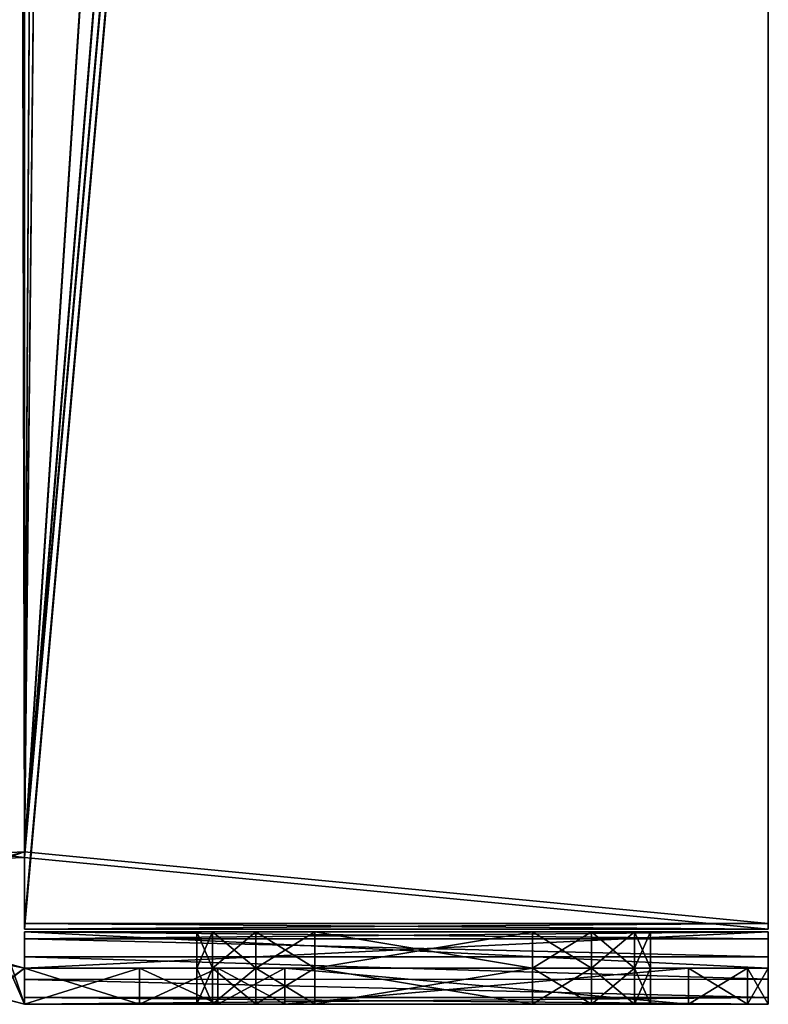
# Model space of a CAD drawing. Extents: x -1448 to 108, y -535 to 375.
# Tile 56 of 147: x 4 to 45, y -535 to -481. Entities that reach past the tile are written whole.
import ezdxf

# ---------------------------------------------------------------- set-up
doc = ezdxf.new("R2010")
doc.units = 0
doc.header["$LTSCALE"] = 33.374815
for name, color, linetype in [('1178', 7, 'CONTINUOUS'), ('1179', 7, 'CONTINUOUS'), ('1183', 7, 'CONTINUOUS'), ('1185', 7, 'CONTINUOUS'), ('1186', 7, 'CONTINUOUS'), ('1187', 7, 'CONTINUOUS'), ('1188', 7, 'CONTINUOUS'), ('1189', 7, 'CONTINUOUS'), ('1190', 7, 'CONTINUOUS'), ('1191', 7, 'CONTINUOUS'), ('1192', 7, 'CONTINUOUS'), ('1193', 7, 'CONTINUOUS'), ('1194', 7, 'CONTINUOUS'), ('1195', 7, 'CONTINUOUS'), ('1196', 7, 'CONTINUOUS'), ('1199', 7, 'CONTINUOUS'), ('1200', 7, 'CONTINUOUS'), ('1204', 7, 'CONTINUOUS'), ('1206', 7, 'CONTINUOUS'), ('1207', 7, 'CONTINUOUS'), ('1208', 7, 'CONTINUOUS'), ('1209', 7, 'CONTINUOUS'), ('1210', 7, 'CONTINUOUS'), ('1211', 7, 'CONTINUOUS'), ('1212', 7, 'CONTINUOUS'), ('1213', 7, 'CONTINUOUS'), ('1214', 7, 'CONTINUOUS'), ('1215', 7, 'CONTINUOUS'), ('1216', 7, 'CONTINUOUS'), ('1217', 7, 'CONTINUOUS'), ('1220', 7, 'CONTINUOUS'), ('1222', 7, 'CONTINUOUS'), ('1231', 7, 'CONTINUOUS'), ('1232', 7, 'CONTINUOUS'), ('1233', 7, 'CONTINUOUS'), ('1234', 7, 'CONTINUOUS'), ('1235', 7, 'CONTINUOUS'), ('1236', 7, 'CONTINUOUS'), ('1241', 7, 'CONTINUOUS'), ('1242', 7, 'CONTINUOUS'), ('1244', 7, 'CONTINUOUS'), ('1245', 7, 'CONTINUOUS'), ('1246', 7, 'CONTINUOUS'), ('1247', 7, 'CONTINUOUS'), ('1248', 7, 'CONTINUOUS'), ('1249', 7, 'CONTINUOUS'), ('1250', 7, 'CONTINUOUS'), ('1251', 7, 'CONTINUOUS'), ('1252', 7, 'CONTINUOUS'), ('1253', 7, 'CONTINUOUS'), ('1254', 7, 'CONTINUOUS'), ('1255', 7, 'CONTINUOUS'), ('1256', 7, 'CONTINUOUS'), ('1257', 7, 'CONTINUOUS'), ('1258', 7, 'CONTINUOUS'), ('1259', 7, 'CONTINUOUS'), ('1260', 7, 'CONTINUOUS'), ('1261', 7, 'CONTINUOUS'), ('1262', 7, 'CONTINUOUS'), ('1263', 7, 'CONTINUOUS'), ('1264', 7, 'CONTINUOUS'), ('1265', 7, 'CONTINUOUS'), ('1267', 7, 'CONTINUOUS'), ('1268', 7, 'CONTINUOUS'), ('1269', 7, 'CONTINUOUS'), ('1270', 7, 'CONTINUOUS'), ('1271', 7, 'CONTINUOUS'), ('1272', 7, 'CONTINUOUS')]:
    doc.layers.add(name, color=color, linetype=linetype)

msp = doc.modelspace()

# ---------------------------------------------------------------- linework, layer by layer
at = {"layer": '1178', "color": 7, "linetype": 'CONTINUOUS'}
for points in [[(6.903, -8.976, 164.178), (4, -7.276, 163.921), (4, -526.595, 242.299), (6.903, -8.976, 164.178)], [(9.349, -11.274, 164.525), (6.903, -8.976, 164.178), (4, -526.595, 242.299), (9.349, -11.274, 164.525)], [(9.358, -11.285, 164.526), (9.349, -11.274, 164.525), (4, -526.595, 242.299), (9.358, -11.285, 164.526)], [(35.642, -42.258, 169.201), (9.358, -11.285, 164.526), (4, -526.595, 242.299), (35.642, -42.258, 169.201)], [(42.588, -54.154, 170.996), (35.642, -42.258, 169.201), (4, -526.595, 242.299), (42.588, -54.154, 170.996)], [(45, -67.681, 173.038), (42.588, -54.154, 170.996), (4, -526.595, 242.299), (45, -67.681, 173.038)], [(45, -530.55, 242.896), (45, -67.681, 173.038), (4, -530.55, 242.896), (45, -530.55, 242.896)], [(4, -530.55, 242.896), (45, -67.681, 173.038), (4, -526.595, 242.299), (4, -530.55, 242.896)]]:
    msp.add_3dface(points, dxfattribs=at)
at = {"layer": '1179', "color": 7, "linetype": 'CONTINUOUS'}
for points in [[(45, -67.98, 171.06), (4, -526.894, 240.322), (4, -7.575, 161.944), (45, -67.98, 171.06)], [(45, -67.98, 171.06), (45, -530.849, 240.919), (4, -526.894, 240.322), (45, -67.98, 171.06)], [(45, -530.849, 240.919), (4, -530.849, 240.919), (4, -526.894, 240.322), (45, -530.849, 240.919)]]:
    msp.add_3dface(points, dxfattribs=at)
at = {"layer": '1183', "color": 7, "linetype": 'CONTINUOUS'}
for points in [[(45, -67.681, 173.038), (45, -530.55, 242.896), (45, -67.98, 171.06), (45, -67.681, 173.038)], [(45, -67.98, 171.06), (45, -530.55, 242.896), (45, -530.849, 240.919), (45, -67.98, 171.06)]]:
    msp.add_3dface(points, dxfattribs=at)
at = {"layer": '1185', "color": 7, "linetype": 'CONTINUOUS'}
for points in [[(32, -535, 253.5), (20, -535, 253.5), (4, -535, 239.523), (32, -535, 253.5)], [(20, -535, 253.5), (16.75, -535, 254.371), (4, -535, 239.523), (20, -535, 253.5)], [(35.25, -535, 254.371), (32, -535, 253.5), (4, -535, 239.523), (35.25, -535, 254.371)], [(35.25, -535, 254.371), (4, -535, 239.523), (45, -535, 168.266), (35.25, -535, 254.371)], [(14.371, -535, 263.25), (16.75, -535, 265.629), (4, -535, 279.523), (14.371, -535, 263.25)], [(4, -535, 279.523), (16.75, -535, 265.629), (45, -535, 279.523), (4, -535, 279.523)], [(13.5, -535, 260), (14.371, -535, 263.25), (4, -535, 239.523), (13.5, -535, 260)], [(4, -535, 239.523), (14.371, -535, 263.25), (4, -535, 279.523), (4, -535, 239.523)], [(14.371, -535, 256.75), (13.5, -535, 260), (4, -535, 239.523), (14.371, -535, 256.75)], [(16.75, -535, 254.371), (14.371, -535, 256.75), (4, -535, 239.523), (16.75, -535, 254.371)], [(4, -535, 239.523), (4, -535, 130.113), (45, -535, 168.266), (4, -535, 239.523)], [(45, -535, 168.266), (4, -535, 130.113), (43.858, -535, 162.526), (45, -535, 168.266)], [(43.858, -535, 162.526), (4, -535, 130.113), (40.607, -535, 157.66), (43.858, -535, 162.526)], [(40.607, -535, 157.66), (4, -535, 130.113), (18.344, -535, 135.397), (40.607, -535, 157.66)], [(18.344, -535, 135.397), (4, -535, 130.113), (14.664, -535, 132.699), (18.344, -535, 135.397)], [(14.664, -535, 132.699), (4, -535, 130.113), (10.342, -535, 131.232), (14.664, -535, 132.699)], [(16.75, -535, 265.629), (20, -535, 266.5), (45, -535, 279.523), (16.75, -535, 265.629)], [(20, -535, 266.5), (32, -535, 266.5), (45, -535, 279.523), (20, -535, 266.5)], [(32, -535, 266.5), (35.25, -535, 265.629), (45, -535, 279.523), (32, -535, 266.5)], [(37.629, -535, 256.75), (35.25, -535, 254.371), (45, -535, 168.266), (37.629, -535, 256.75)], [(35.25, -535, 265.629), (37.629, -535, 263.25), (45, -535, 279.523), (35.25, -535, 265.629)], [(38.5, -535, 260), (37.629, -535, 256.75), (45, -535, 279.523), (38.5, -535, 260)], [(45, -535, 279.523), (37.629, -535, 256.75), (45, -535, 168.266), (45, -535, 279.523)], [(37.629, -535, 263.25), (38.5, -535, 260), (45, -535, 279.523), (37.629, -535, 263.25)]]:
    msp.add_3dface(points, dxfattribs=at)
at = {"layer": '1186', "color": 7, "linetype": 'CONTINUOUS'}
for points in [[(4, -533, 241.023), (45, -533, 241.023), (45, -533, 168.266), (4, -533, 241.023)], [(4, -533, 239.523), (4, -533, 241.023), (45, -533, 168.266), (4, -533, 239.523)], [(4, -533, 130.113), (4, -533, 239.523), (10.342, -533, 131.232), (4, -533, 130.113)], [(10.342, -533, 131.232), (4, -533, 239.523), (14.664, -533, 132.699), (10.342, -533, 131.232)], [(14.664, -533, 132.699), (4, -533, 239.523), (18.344, -533, 135.397), (14.664, -533, 132.699)], [(18.344, -533, 135.397), (4, -533, 239.523), (40.607, -533, 157.66), (18.344, -533, 135.397)], [(40.607, -533, 157.66), (4, -533, 239.523), (43.858, -533, 162.526), (40.607, -533, 157.66)], [(43.858, -533, 162.526), (4, -533, 239.523), (45, -533, 168.266), (43.858, -533, 162.526)]]:
    msp.add_3dface(points, dxfattribs=at)
at = {"layer": '1187', "color": 7, "linetype": 'CONTINUOUS'}
for points in [[(45, -531, 241.023), (45, -531, 279.523), (45, -533, 241.023), (45, -531, 241.023)], [(45, -533, 241.023), (45, -531, 279.523), (45, -533, 279.523), (45, -533, 241.023)], [(45, -535, 279.523), (45, -535, 168.266), (45, -533, 279.523), (45, -535, 279.523)], [(45, -535, 168.266), (45, -533, 241.023), (45, -533, 279.523), (45, -535, 168.266)], [(45, -533, 241.023), (45, -535, 168.266), (45, -533, 168.266), (45, -533, 241.023)]]:
    msp.add_3dface(points, dxfattribs=at)
at = {"layer": '1188', "color": 7, "linetype": 'CONTINUOUS'}
for points in [[(45, -530.55, 242.896), (4, -530.55, 242.896), (45, -530.849, 240.919), (45, -530.55, 242.896)], [(45, -530.849, 240.919), (4, -530.55, 242.896), (4, -530.849, 240.919), (45, -530.849, 240.919)]]:
    msp.add_3dface(points, dxfattribs=at)
at = {"layer": '1189', "color": 7, "linetype": 'CONTINUOUS'}
for points in [[(4, -530.55, 242.896), (4, -526.595, 242.299), (4, -530.849, 240.919), (4, -530.55, 242.896)], [(4, -530.849, 240.919), (4, -526.595, 242.299), (4, -526.894, 240.322), (4, -530.849, 240.919)]]:
    msp.add_3dface(points, dxfattribs=at)
at = {"layer": '1190', "color": 7, "linetype": 'CONTINUOUS'}
for points in [[(4, -526.595, 242.299), (2.957, -7.009, 163.741), (2, -526.675, 241.77), (4, -526.595, 242.299)], [(4, -526.595, 242.299), (4, -7.276, 163.921), (2.957, -7.009, 163.741), (4, -526.595, 242.299)]]:
    msp.add_3dface(points, dxfattribs=at)
at = {"layer": '1191', "color": 7, "linetype": 'CONTINUOUS'}
for points in [[(3.468, -7.292, 161.828), (4, -7.575, 161.944), (3, -526.934, 240.057), (3.468, -7.292, 161.828)], [(4, -7.575, 161.944), (4, -526.894, 240.322), (3, -526.934, 240.057), (4, -7.575, 161.944)]]:
    msp.add_3dface(points, dxfattribs=at)
at = {"layer": '1192', "color": 7, "linetype": 'CONTINUOUS'}
for points in [[(4, -526.595, 242.299), (2, -526.675, 241.77), (4, -526.894, 240.322), (4, -526.595, 242.299)], [(4, -526.894, 240.322), (2, -526.675, 241.77), (3, -526.934, 240.057), (4, -526.894, 240.322)]]:
    msp.add_3dface(points, dxfattribs=at)
at = {"layer": '1193', "color": 7, "linetype": 'CONTINUOUS'}
for points in [[(20, -535, 253.5), (32, -535, 253.5), (20, -533, 253.5), (20, -535, 253.5)], [(32, -535, 253.5), (32, -533, 253.5), (20, -533, 253.5), (32, -535, 253.5)]]:
    msp.add_3dface(points, dxfattribs=at)
at = {"layer": '1194', "color": 7, "linetype": 'CONTINUOUS'}
for points in [[(32, -535, 253.5), (35.25, -535, 254.371), (32, -533, 253.5), (32, -535, 253.5)], [(32, -533, 253.5), (35.25, -535, 254.371), (35.25, -533, 254.371), (32, -533, 253.5)], [(35.25, -535, 265.629), (32, -535, 266.5), (35.25, -533, 265.629), (35.25, -535, 265.629)], [(32, -535, 266.5), (32, -533, 266.5), (35.25, -533, 265.629), (32, -535, 266.5)], [(35.25, -535, 254.371), (37.629, -535, 256.75), (35.25, -533, 254.371), (35.25, -535, 254.371)], [(37.629, -535, 256.75), (37.629, -533, 256.75), (35.25, -533, 254.371), (37.629, -535, 256.75)], [(37.629, -535, 263.25), (35.25, -535, 265.629), (37.629, -533, 263.25), (37.629, -535, 263.25)], [(35.25, -535, 265.629), (35.25, -533, 265.629), (37.629, -533, 263.25), (35.25, -535, 265.629)], [(37.629, -535, 256.75), (38.5, -535, 260), (37.629, -533, 256.75), (37.629, -535, 256.75)], [(38.5, -535, 260), (37.629, -535, 263.25), (38.5, -533, 260), (38.5, -535, 260)], [(38.5, -535, 260), (38.5, -533, 260), (37.629, -533, 256.75), (38.5, -535, 260)], [(37.629, -535, 263.25), (37.629, -533, 263.25), (38.5, -533, 260), (37.629, -535, 263.25)]]:
    msp.add_3dface(points, dxfattribs=at)
at = {"layer": '1195', "color": 7, "linetype": 'CONTINUOUS'}
for points in [[(32, -535, 266.5), (20, -535, 266.5), (32, -533, 266.5), (32, -535, 266.5)], [(20, -535, 266.5), (20, -533, 266.5), (32, -533, 266.5), (20, -535, 266.5)]]:
    msp.add_3dface(points, dxfattribs=at)
at = {"layer": '1196', "color": 7, "linetype": 'CONTINUOUS'}
for points in [[(14.371, -535, 263.25), (13.5, -535, 260), (14.371, -533, 263.25), (14.371, -535, 263.25)], [(13.5, -535, 260), (14.371, -535, 256.75), (13.5, -533, 260), (13.5, -535, 260)], [(13.5, -535, 260), (13.5, -533, 260), (14.371, -533, 263.25), (13.5, -535, 260)], [(14.371, -535, 256.75), (14.371, -533, 256.75), (13.5, -533, 260), (14.371, -535, 256.75)], [(16.75, -535, 265.629), (14.371, -535, 263.25), (16.75, -533, 265.629), (16.75, -535, 265.629)], [(14.371, -535, 263.25), (14.371, -533, 263.25), (16.75, -533, 265.629), (14.371, -535, 263.25)], [(14.371, -535, 256.75), (16.75, -535, 254.371), (14.371, -533, 256.75), (14.371, -535, 256.75)], [(16.75, -535, 254.371), (16.75, -533, 254.371), (14.371, -533, 256.75), (16.75, -535, 254.371)], [(16.75, -535, 254.371), (20, -535, 253.5), (16.75, -533, 254.371), (16.75, -535, 254.371)], [(20, -535, 253.5), (20, -533, 253.5), (16.75, -533, 254.371), (20, -535, 253.5)], [(20, -535, 266.5), (16.75, -535, 265.629), (20, -533, 266.5), (20, -535, 266.5)], [(16.75, -535, 265.629), (16.75, -533, 265.629), (20, -533, 266.5), (16.75, -535, 265.629)]]:
    msp.add_3dface(points, dxfattribs=at)
at = {"layer": '1199', "color": 7, "linetype": 'CONTINUOUS'}
for points in [[(4, -526.595, -242.299), (4, -7.276, -163.921), (45, -67.681, -173.038), (4, -526.595, -242.299)], [(45, -530.55, -242.896), (4, -526.595, -242.299), (45, -67.681, -173.038), (45, -530.55, -242.896)], [(4, -530.55, -242.896), (4, -526.595, -242.299), (45, -530.55, -242.896), (4, -530.55, -242.896)]]:
    msp.add_3dface(points, dxfattribs=at)
at = {"layer": '1200', "color": 7, "linetype": 'CONTINUOUS'}
for points in [[(4, -7.575, -161.944), (4, -526.894, -240.322), (6.903, -9.274, -162.2), (4, -7.575, -161.944)], [(6.903, -9.274, -162.2), (4, -526.894, -240.322), (9.349, -11.573, -162.547), (6.903, -9.274, -162.2)], [(9.349, -11.573, -162.547), (4, -526.894, -240.322), (9.358, -11.583, -162.549), (9.349, -11.573, -162.547)], [(35.642, -42.556, -167.223), (9.358, -11.583, -162.549), (4, -526.894, -240.322), (35.642, -42.556, -167.223)], [(42.588, -54.452, -169.019), (35.642, -42.556, -167.223), (4, -526.894, -240.322), (42.588, -54.452, -169.019)], [(45, -67.98, -171.06), (42.588, -54.452, -169.019), (4, -526.894, -240.322), (45, -67.98, -171.06)], [(45, -530.849, -240.919), (45, -67.98, -171.06), (4, -530.849, -240.919), (45, -530.849, -240.919)], [(4, -530.849, -240.919), (45, -67.98, -171.06), (4, -526.894, -240.322), (4, -530.849, -240.919)]]:
    msp.add_3dface(points, dxfattribs=at)
at = {"layer": '1204', "color": 7, "linetype": 'CONTINUOUS'}
for points in [[(45, -530.55, -242.896), (45, -67.681, -173.038), (45, -530.849, -240.919), (45, -530.55, -242.896)], [(45, -67.681, -173.038), (45, -67.98, -171.06), (45, -530.849, -240.919), (45, -67.681, -173.038)]]:
    msp.add_3dface(points, dxfattribs=at)
at = {"layer": '1206', "color": 7, "linetype": 'CONTINUOUS'}
for points in [[(16.75, -535, -254.371), (20, -535, -253.5), (4, -535, -239.523), (16.75, -535, -254.371)], [(20, -535, -253.5), (45, -535, -168.266), (4, -535, -239.523), (20, -535, -253.5)], [(14.371, -535, -256.75), (16.75, -535, -254.371), (4, -535, -239.523), (14.371, -535, -256.75)], [(13.5, -535, -260), (14.371, -535, -256.75), (4, -535, -279.523), (13.5, -535, -260)], [(4, -535, -279.523), (14.371, -535, -256.75), (4, -535, -239.523), (4, -535, -279.523)], [(14.371, -535, -263.25), (13.5, -535, -260), (4, -535, -279.523), (14.371, -535, -263.25)], [(16.75, -535, -265.629), (14.371, -535, -263.25), (4, -535, -279.523), (16.75, -535, -265.629)], [(20, -535, -266.5), (16.75, -535, -265.629), (4, -535, -279.523), (20, -535, -266.5)], [(32, -535, -266.5), (20, -535, -266.5), (4, -535, -279.523), (32, -535, -266.5)], [(35.25, -535, -265.629), (32, -535, -266.5), (4, -535, -279.523), (35.25, -535, -265.629)], [(45, -535, -279.523), (35.25, -535, -265.629), (4, -535, -279.523), (45, -535, -279.523)], [(10.342, -535, -131.232), (4, -535, -130.113), (4, -535, -239.523), (10.342, -535, -131.232)], [(14.664, -535, -132.699), (10.342, -535, -131.232), (4, -535, -239.523), (14.664, -535, -132.699)], [(18.344, -535, -135.397), (14.664, -535, -132.699), (4, -535, -239.523), (18.344, -535, -135.397)], [(40.607, -535, -157.66), (18.344, -535, -135.397), (4, -535, -239.523), (40.607, -535, -157.66)], [(43.858, -535, -162.526), (40.607, -535, -157.66), (4, -535, -239.523), (43.858, -535, -162.526)], [(45, -535, -168.266), (43.858, -535, -162.526), (4, -535, -239.523), (45, -535, -168.266)], [(20, -535, -253.5), (32, -535, -253.5), (45, -535, -168.266), (20, -535, -253.5)], [(32, -535, -253.5), (35.25, -535, -254.371), (45, -535, -168.266), (32, -535, -253.5)], [(37.629, -535, -263.25), (35.25, -535, -265.629), (45, -535, -279.523), (37.629, -535, -263.25)], [(35.25, -535, -254.371), (37.629, -535, -256.75), (45, -535, -168.266), (35.25, -535, -254.371)], [(38.5, -535, -260), (37.629, -535, -263.25), (45, -535, -279.523), (38.5, -535, -260)], [(37.629, -535, -256.75), (38.5, -535, -260), (45, -535, -168.266), (37.629, -535, -256.75)], [(45, -535, -168.266), (38.5, -535, -260), (45, -535, -279.523), (45, -535, -168.266)]]:
    msp.add_3dface(points, dxfattribs=at)
at = {"layer": '1207', "color": 7, "linetype": 'CONTINUOUS'}
for points in [[(45, -533, -241.023), (4, -533, -241.023), (4, -533, -239.523), (45, -533, -241.023)], [(45, -533, -241.023), (4, -533, -239.523), (45, -533, -168.266), (45, -533, -241.023)], [(45, -533, -168.266), (4, -533, -239.523), (4, -533, -130.113), (45, -533, -168.266)], [(43.858, -533, -162.526), (45, -533, -168.266), (4, -533, -130.113), (43.858, -533, -162.526)], [(40.607, -533, -157.66), (43.858, -533, -162.526), (4, -533, -130.113), (40.607, -533, -157.66)], [(18.344, -533, -135.397), (40.607, -533, -157.66), (4, -533, -130.113), (18.344, -533, -135.397)], [(14.664, -533, -132.699), (18.344, -533, -135.397), (4, -533, -130.113), (14.664, -533, -132.699)], [(10.342, -533, -131.232), (14.664, -533, -132.699), (4, -533, -130.113), (10.342, -533, -131.232)]]:
    msp.add_3dface(points, dxfattribs=at)
at = {"layer": '1208', "color": 7, "linetype": 'CONTINUOUS'}
for points in [[(45, -535, -279.523), (45, -531, -241.023), (45, -533, -241.023), (45, -535, -279.523)], [(45, -531, -241.023), (45, -535, -279.523), (45, -533, -279.523), (45, -531, -241.023)], [(45, -531, -279.523), (45, -531, -241.023), (45, -533, -279.523), (45, -531, -279.523)], [(45, -535, -168.266), (45, -535, -279.523), (45, -533, -168.266), (45, -535, -168.266)], [(45, -535, -279.523), (45, -533, -241.023), (45, -533, -168.266), (45, -535, -279.523)]]:
    msp.add_3dface(points, dxfattribs=at)
at = {"layer": '1209', "color": 7, "linetype": 'CONTINUOUS'}
for points in [[(4, -530.55, -242.896), (45, -530.55, -242.896), (4, -530.849, -240.919), (4, -530.55, -242.896)], [(45, -530.55, -242.896), (45, -530.849, -240.919), (4, -530.849, -240.919), (45, -530.55, -242.896)]]:
    msp.add_3dface(points, dxfattribs=at)
at = {"layer": '1210', "color": 7, "linetype": 'CONTINUOUS'}
for points in [[(4, -526.595, -242.299), (4, -530.55, -242.896), (4, -526.894, -240.322), (4, -526.595, -242.299)], [(4, -530.55, -242.896), (4, -530.849, -240.919), (4, -526.894, -240.322), (4, -530.55, -242.896)]]:
    msp.add_3dface(points, dxfattribs=at)
at = {"layer": '1211', "color": 7, "linetype": 'CONTINUOUS'}
for points in [[(32, -535, -253.5), (20, -535, -253.5), (32, -533, -253.5), (32, -535, -253.5)], [(20, -535, -253.5), (20, -533, -253.5), (32, -533, -253.5), (20, -535, -253.5)]]:
    msp.add_3dface(points, dxfattribs=at)
at = {"layer": '1212', "color": 7, "linetype": 'CONTINUOUS'}
for points in [[(32, -535, -266.5), (35.25, -535, -265.629), (32, -533, -266.5), (32, -535, -266.5)], [(32, -533, -266.5), (35.25, -535, -265.629), (35.25, -533, -265.629), (32, -533, -266.5)], [(35.25, -535, -254.371), (32, -535, -253.5), (35.25, -533, -254.371), (35.25, -535, -254.371)], [(32, -535, -253.5), (32, -533, -253.5), (35.25, -533, -254.371), (32, -535, -253.5)], [(35.25, -535, -265.629), (37.629, -535, -263.25), (35.25, -533, -265.629), (35.25, -535, -265.629)], [(37.629, -535, -263.25), (37.629, -533, -263.25), (35.25, -533, -265.629), (37.629, -535, -263.25)], [(37.629, -535, -256.75), (35.25, -535, -254.371), (37.629, -533, -256.75), (37.629, -535, -256.75)], [(35.25, -535, -254.371), (35.25, -533, -254.371), (37.629, -533, -256.75), (35.25, -535, -254.371)], [(37.629, -535, -263.25), (38.5, -535, -260), (37.629, -533, -263.25), (37.629, -535, -263.25)], [(38.5, -535, -260), (37.629, -535, -256.75), (38.5, -533, -260), (38.5, -535, -260)], [(38.5, -535, -260), (38.5, -533, -260), (37.629, -533, -263.25), (38.5, -535, -260)], [(37.629, -535, -256.75), (37.629, -533, -256.75), (38.5, -533, -260), (37.629, -535, -256.75)]]:
    msp.add_3dface(points, dxfattribs=at)
at = {"layer": '1213', "color": 7, "linetype": 'CONTINUOUS'}
for points in [[(20, -535, -266.5), (32, -535, -266.5), (20, -533, -266.5), (20, -535, -266.5)], [(20, -533, -266.5), (32, -535, -266.5), (32, -533, -266.5), (20, -533, -266.5)]]:
    msp.add_3dface(points, dxfattribs=at)
at = {"layer": '1214', "color": 7, "linetype": 'CONTINUOUS'}
for points in [[(14.371, -535, -256.75), (13.5, -535, -260), (14.371, -533, -256.75), (14.371, -535, -256.75)], [(13.5, -535, -260), (14.371, -535, -263.25), (13.5, -533, -260), (13.5, -535, -260)], [(13.5, -535, -260), (13.5, -533, -260), (14.371, -533, -256.75), (13.5, -535, -260)], [(14.371, -535, -263.25), (14.371, -533, -263.25), (13.5, -533, -260), (14.371, -535, -263.25)], [(16.75, -535, -254.371), (14.371, -535, -256.75), (16.75, -533, -254.371), (16.75, -535, -254.371)], [(14.371, -535, -256.75), (14.371, -533, -256.75), (16.75, -533, -254.371), (14.371, -535, -256.75)], [(14.371, -535, -263.25), (16.75, -535, -265.629), (14.371, -533, -263.25), (14.371, -535, -263.25)], [(16.75, -535, -265.629), (16.75, -533, -265.629), (14.371, -533, -263.25), (16.75, -535, -265.629)], [(20, -535, -253.5), (16.75, -535, -254.371), (20, -533, -253.5), (20, -535, -253.5)], [(20, -533, -253.5), (16.75, -535, -254.371), (16.75, -533, -254.371), (20, -533, -253.5)], [(16.75, -535, -265.629), (20, -535, -266.5), (16.75, -533, -265.629), (16.75, -535, -265.629)], [(20, -535, -266.5), (20, -533, -266.5), (16.75, -533, -265.629), (20, -535, -266.5)]]:
    msp.add_3dface(points, dxfattribs=at)
at = {"layer": '1215', "color": 7, "linetype": 'CONTINUOUS'}
for points in [[(4, -7.276, -163.921), (2, -526.675, -241.77), (2.957, -7.009, -163.741), (4, -7.276, -163.921)], [(4, -7.276, -163.921), (4, -526.595, -242.299), (2, -526.675, -241.77), (4, -7.276, -163.921)]]:
    msp.add_3dface(points, dxfattribs=at)
at = {"layer": '1216', "color": 7, "linetype": 'CONTINUOUS'}
for points in [[(4, -526.894, -240.322), (3.468, -7.292, -161.828), (3, -526.934, -240.057), (4, -526.894, -240.322)], [(4, -526.894, -240.322), (4, -7.575, -161.944), (3.468, -7.292, -161.828), (4, -526.894, -240.322)]]:
    msp.add_3dface(points, dxfattribs=at)
at = {"layer": '1217', "color": 7, "linetype": 'CONTINUOUS'}
for points in [[(2, -526.675, -241.77), (4, -526.595, -242.299), (2.268, -527.043, -239.333), (2, -526.675, -241.77)], [(2.268, -527.043, -239.333), (4, -526.595, -242.299), (3, -526.934, -240.057), (2.268, -527.043, -239.333)], [(4, -526.595, -242.299), (4, -526.894, -240.322), (3, -526.934, -240.057), (4, -526.595, -242.299)]]:
    msp.add_3dface(points, dxfattribs=at)
at = {"layer": '1220', "color": 7, "linetype": 'CONTINUOUS'}
for points in [[(10.342, -535, 131.232), (4, -535, 130.113), (10.342, -533, 131.232), (10.342, -535, 131.232)], [(4, -535, 130.113), (4, -533, 130.113), (10.342, -533, 131.232), (4, -535, 130.113)]]:
    msp.add_3dface(points, dxfattribs=at)
at = {"layer": '1222', "color": 7, "linetype": 'CONTINUOUS'}
for points in [[(4, -535, -130.113), (10.342, -535, -131.232), (4, -533, -130.113), (4, -535, -130.113)], [(10.342, -535, -131.232), (10.342, -533, -131.232), (4, -533, -130.113), (10.342, -535, -131.232)]]:
    msp.add_3dface(points, dxfattribs=at)
at = {"layer": '1231', "color": 7, "linetype": 'CONTINUOUS'}
for points in [[(40.607, -535, 157.66), (18.344, -535, 135.397), (40.607, -533, 157.66), (40.607, -535, 157.66)], [(18.344, -535, 135.397), (18.344, -533, 135.397), (40.607, -533, 157.66), (18.344, -535, 135.397)]]:
    msp.add_3dface(points, dxfattribs=at)
at = {"layer": '1232', "color": 7, "linetype": 'CONTINUOUS'}
for points in [[(18.344, -535, -135.397), (40.607, -535, -157.66), (18.344, -533, -135.397), (18.344, -535, -135.397)], [(40.607, -535, -157.66), (40.607, -533, -157.66), (18.344, -533, -135.397), (40.607, -535, -157.66)]]:
    msp.add_3dface(points, dxfattribs=at)
at = {"layer": '1233', "color": 7, "linetype": 'CONTINUOUS'}
for points in [[(43.858, -535, 162.526), (40.607, -535, 157.66), (43.858, -533, 162.526), (43.858, -535, 162.526)], [(40.607, -535, 157.66), (40.607, -533, 157.66), (43.858, -533, 162.526), (40.607, -535, 157.66)], [(45, -535, 168.266), (43.858, -535, 162.526), (45, -533, 168.266), (45, -535, 168.266)], [(43.858, -535, 162.526), (43.858, -533, 162.526), (45, -533, 168.266), (43.858, -535, 162.526)]]:
    msp.add_3dface(points, dxfattribs=at)
at = {"layer": '1234', "color": 7, "linetype": 'CONTINUOUS'}
for points in [[(40.607, -535, -157.66), (43.858, -535, -162.526), (40.607, -533, -157.66), (40.607, -535, -157.66)], [(43.858, -535, -162.526), (43.858, -533, -162.526), (40.607, -533, -157.66), (43.858, -535, -162.526)], [(43.858, -535, -162.526), (45, -535, -168.266), (43.858, -533, -162.526), (43.858, -535, -162.526)], [(45, -535, -168.266), (45, -533, -168.266), (43.858, -533, -162.526), (45, -535, -168.266)]]:
    msp.add_3dface(points, dxfattribs=at)
at = {"layer": '1235', "color": 7, "linetype": 'CONTINUOUS'}
for points in [[(14.664, -535, 132.699), (10.342, -535, 131.232), (14.664, -533, 132.699), (14.664, -535, 132.699)], [(10.342, -535, 131.232), (10.342, -533, 131.232), (14.664, -533, 132.699), (10.342, -535, 131.232)], [(18.344, -535, 135.397), (14.664, -535, 132.699), (18.344, -533, 135.397), (18.344, -535, 135.397)], [(14.664, -535, 132.699), (14.664, -533, 132.699), (18.344, -533, 135.397), (14.664, -535, 132.699)]]:
    msp.add_3dface(points, dxfattribs=at)
at = {"layer": '1236', "color": 7, "linetype": 'CONTINUOUS'}
for points in [[(10.342, -535, -131.232), (14.664, -535, -132.699), (10.342, -533, -131.232), (10.342, -535, -131.232)], [(14.664, -535, -132.699), (14.664, -533, -132.699), (10.342, -533, -131.232), (14.664, -535, -132.699)], [(14.664, -535, -132.699), (18.344, -535, -135.397), (14.664, -533, -132.699), (14.664, -535, -132.699)], [(18.344, -535, -135.397), (18.344, -533, -135.397), (14.664, -533, -132.699), (18.344, -535, -135.397)]]:
    msp.add_3dface(points, dxfattribs=at)
at = {"layer": '1241', "color": 7, "linetype": 'CONTINUOUS'}
for points in [[(4, -535, 239.523), (4, -535, 279.523), (4, -533, 239.523), (4, -535, 239.523)], [(4, -535, 279.523), (4, -533, 279.523), (4, -533, 241.023), (4, -535, 279.523)], [(4, -535, 279.523), (4, -533, 241.023), (4, -533, 239.523), (4, -535, 279.523)]]:
    msp.add_3dface(points, dxfattribs=at)
at = {"layer": '1242', "color": 7, "linetype": 'CONTINUOUS'}
for points in [[(4, -535, 130.113), (2.062, -534.499, 239.328), (2, -534.464, 129.87), (4, -535, 130.113)], [(4, -535, 130.113), (4, -535, 239.523), (2.062, -534.499, 239.328), (4, -535, 130.113)]]:
    msp.add_3dface(points, dxfattribs=at)
at = {"layer": '1244', "color": 7, "linetype": 'CONTINUOUS'}
for points in [[(2.062, -534.499, 239.328), (4, -535, 239.523), (3.258, -532.857, 239.377), (2.062, -534.499, 239.328)], [(4, -535, 239.523), (4, -533, 239.523), (3.258, -532.857, 239.377), (4, -535, 239.523)]]:
    msp.add_3dface(points, dxfattribs=at)
at = {"layer": '1245', "color": 7, "linetype": 'CONTINUOUS'}
for points in [[(4, -533, 239.523), (4, -533, 130.113), (3, -532.732, 129.87), (4, -533, 239.523)], [(4, -533, 239.523), (3, -532.732, 129.87), (3.258, -532.857, 239.377), (4, -533, 239.523)]]:
    msp.add_3dface(points, dxfattribs=at)
at = {"layer": '1246', "color": 7, "linetype": 'CONTINUOUS'}
for points in [[(4, -533, 130.113), (2, -534.464, 129.87), (3, -532.732, 129.87), (4, -533, 130.113)], [(4, -535, 130.113), (2, -534.464, 129.87), (4, -533, 130.113), (4, -535, 130.113)]]:
    msp.add_3dface(points, dxfattribs=at)
at = {"layer": '1247', "color": 7, "linetype": 'CONTINUOUS'}
for points in [[(4, -531, 279.523), (45, -531, 279.523), (16.75, -531, 265.629), (4, -531, 279.523)], [(4, -531, 241.023), (4, -531, 279.523), (14.371, -531, 263.25), (4, -531, 241.023)], [(14.371, -531, 263.25), (4, -531, 279.523), (16.75, -531, 265.629), (14.371, -531, 263.25)], [(45, -531, 241.023), (4, -531, 241.023), (35.25, -531, 254.371), (45, -531, 241.023)], [(20, -531, 253.5), (4, -531, 241.023), (16.75, -531, 254.371), (20, -531, 253.5)], [(4, -531, 241.023), (20, -531, 253.5), (32, -531, 253.5), (4, -531, 241.023)], [(16.75, -531, 254.371), (4, -531, 241.023), (14.371, -531, 256.75), (16.75, -531, 254.371)], [(14.371, -531, 256.75), (4, -531, 241.023), (13.5, -531, 260), (14.371, -531, 256.75)], [(13.5, -531, 260), (4, -531, 241.023), (14.371, -531, 263.25), (13.5, -531, 260)], [(35.25, -531, 254.371), (4, -531, 241.023), (32, -531, 253.5), (35.25, -531, 254.371)], [(16.75, -531, 265.629), (45, -531, 279.523), (20, -531, 266.5), (16.75, -531, 265.629)], [(20, -531, 266.5), (45, -531, 279.523), (32, -531, 266.5), (20, -531, 266.5)], [(32, -531, 266.5), (45, -531, 279.523), (35.25, -531, 265.629), (32, -531, 266.5)], [(35.25, -531, 265.629), (45, -531, 279.523), (37.629, -531, 263.25), (35.25, -531, 265.629)], [(37.629, -531, 256.75), (45, -531, 241.023), (35.25, -531, 254.371), (37.629, -531, 256.75)], [(45, -531, 279.523), (45, -531, 241.023), (37.629, -531, 256.75), (45, -531, 279.523)], [(37.629, -531, 263.25), (45, -531, 279.523), (38.5, -531, 260), (37.629, -531, 263.25)], [(38.5, -531, 260), (45, -531, 279.523), (37.629, -531, 256.75), (38.5, -531, 260)]]:
    msp.add_3dface(points, dxfattribs=at)
at = {"layer": '1248', "color": 7, "linetype": 'CONTINUOUS'}
for points in [[(4, -531, 279.523), (4, -531, 241.023), (4, -533, 279.523), (4, -531, 279.523)], [(4, -533, 279.523), (4, -531, 241.023), (4, -533, 241.023), (4, -533, 279.523)]]:
    msp.add_3dface(points, dxfattribs=at)
at = {"layer": '1249', "color": 7, "linetype": 'CONTINUOUS'}
for points in [[(4, -531, 241.023), (45, -531, 241.023), (4, -533, 241.023), (4, -531, 241.023)], [(4, -533, 241.023), (45, -531, 241.023), (45, -533, 241.023), (4, -533, 241.023)]]:
    msp.add_3dface(points, dxfattribs=at)
at = {"layer": '1250', "color": 7, "linetype": 'CONTINUOUS'}
for points in [[(32, -531, 253.5), (20, -531, 253.5), (32, -533, 253.5), (32, -531, 253.5)], [(32, -533, 253.5), (20, -531, 253.5), (20, -533, 253.5), (32, -533, 253.5)]]:
    msp.add_3dface(points, dxfattribs=at)
at = {"layer": '1251', "color": 7, "linetype": 'CONTINUOUS'}
for points in [[(14.371, -531, 256.75), (13.5, -531, 260), (14.371, -533, 256.75), (14.371, -531, 256.75)], [(13.5, -531, 260), (14.371, -531, 263.25), (13.5, -533, 260), (13.5, -531, 260)], [(14.371, -533, 256.75), (13.5, -531, 260), (13.5, -533, 260), (14.371, -533, 256.75)], [(13.5, -533, 260), (14.371, -531, 263.25), (14.371, -533, 263.25), (13.5, -533, 260)], [(16.75, -531, 254.371), (14.371, -531, 256.75), (16.75, -533, 254.371), (16.75, -531, 254.371)], [(16.75, -533, 254.371), (14.371, -531, 256.75), (14.371, -533, 256.75), (16.75, -533, 254.371)], [(14.371, -531, 263.25), (16.75, -531, 265.629), (14.371, -533, 263.25), (14.371, -531, 263.25)], [(14.371, -533, 263.25), (16.75, -531, 265.629), (16.75, -533, 265.629), (14.371, -533, 263.25)], [(20, -531, 253.5), (16.75, -531, 254.371), (20, -533, 253.5), (20, -531, 253.5)], [(20, -533, 253.5), (16.75, -531, 254.371), (16.75, -533, 254.371), (20, -533, 253.5)], [(16.75, -531, 265.629), (20, -531, 266.5), (16.75, -533, 265.629), (16.75, -531, 265.629)], [(16.75, -533, 265.629), (20, -531, 266.5), (20, -533, 266.5), (16.75, -533, 265.629)]]:
    msp.add_3dface(points, dxfattribs=at)
at = {"layer": '1252', "color": 7, "linetype": 'CONTINUOUS'}
for points in [[(20, -531, 266.5), (32, -531, 266.5), (20, -533, 266.5), (20, -531, 266.5)], [(20, -533, 266.5), (32, -531, 266.5), (32, -533, 266.5), (20, -533, 266.5)]]:
    msp.add_3dface(points, dxfattribs=at)
at = {"layer": '1253', "color": 7, "linetype": 'CONTINUOUS'}
for points in [[(32, -531, 266.5), (35.25, -531, 265.629), (32, -533, 266.5), (32, -531, 266.5)], [(32, -533, 266.5), (35.25, -531, 265.629), (35.25, -533, 265.629), (32, -533, 266.5)], [(35.25, -531, 254.371), (32, -531, 253.5), (35.25, -533, 254.371), (35.25, -531, 254.371)], [(32, -531, 253.5), (32, -533, 253.5), (35.25, -533, 254.371), (32, -531, 253.5)], [(35.25, -531, 265.629), (37.629, -531, 263.25), (35.25, -533, 265.629), (35.25, -531, 265.629)], [(35.25, -533, 265.629), (37.629, -531, 263.25), (37.629, -533, 263.25), (35.25, -533, 265.629)], [(37.629, -531, 256.75), (35.25, -531, 254.371), (37.629, -533, 256.75), (37.629, -531, 256.75)], [(37.629, -533, 256.75), (35.25, -531, 254.371), (35.25, -533, 254.371), (37.629, -533, 256.75)], [(37.629, -531, 263.25), (38.5, -531, 260), (37.629, -533, 263.25), (37.629, -531, 263.25)], [(38.5, -531, 260), (37.629, -531, 256.75), (38.5, -533, 260), (38.5, -531, 260)], [(37.629, -533, 263.25), (38.5, -531, 260), (38.5, -533, 260), (37.629, -533, 263.25)], [(38.5, -533, 260), (37.629, -531, 256.75), (37.629, -533, 256.75), (38.5, -533, 260)]]:
    msp.add_3dface(points, dxfattribs=at)
at = {"layer": '1254', "color": 7, "linetype": 'CONTINUOUS'}
for points in [[(45, -531, 279.523), (4, -531, 279.523), (4, -531.385, 280.702), (45, -531, 279.523)], [(45, -531, 279.523), (4, -531.385, 280.702), (45, -531.382, 280.698), (45, -531, 279.523)], [(45, -531.382, 280.698), (4, -531.385, 280.702), (45, -532.382, 281.425), (45, -531.382, 280.698)], [(4, -531.385, 280.702), (4, -532.39, 281.427), (45, -532.382, 281.425), (4, -531.385, 280.702)], [(45, -532.382, 281.425), (4, -532.39, 281.427), (45, -533.618, 281.425), (45, -532.382, 281.425)], [(4, -532.39, 281.427), (4, -533.623, 281.423), (45, -533.618, 281.425), (4, -532.39, 281.427)], [(45, -533.618, 281.425), (4, -533.623, 281.423), (45, -534.618, 280.698), (45, -533.618, 281.425)], [(4, -533.623, 281.423), (4, -534.619, 280.696), (45, -534.618, 280.698), (4, -533.623, 281.423)], [(4, -535, 279.523), (45, -535, 279.523), (45, -534.618, 280.698), (4, -535, 279.523)], [(4, -534.619, 280.696), (4, -535, 279.523), (45, -534.618, 280.698), (4, -534.619, 280.696)]]:
    msp.add_3dface(points, dxfattribs=at)
at = {"layer": '1255', "color": 7, "linetype": 'CONTINUOUS'}
for points in [[(45, -531, 279.523), (45, -531.382, 280.698), (45, -532.382, 281.425), (45, -531, 279.523)], [(45, -531, 279.523), (45, -532.382, 281.425), (45, -533, 279.523), (45, -531, 279.523)], [(45, -532.382, 281.425), (45, -533.618, 281.425), (45, -533, 279.523), (45, -532.382, 281.425)], [(45, -534.618, 280.698), (45, -535, 279.523), (45, -533, 279.523), (45, -534.618, 280.698)], [(45, -533.618, 281.425), (45, -534.618, 280.698), (45, -533, 279.523), (45, -533.618, 281.425)]]:
    msp.add_3dface(points, dxfattribs=at)
at = {"layer": '1256', "color": 7, "linetype": 'CONTINUOUS'}
for points in [[(4, -531.385, 280.702), (4, -531, 279.523), (4, -533, 279.523), (4, -531.385, 280.702)], [(4, -532.39, 281.427), (4, -531.385, 280.702), (4, -533, 279.523), (4, -532.39, 281.427)], [(4, -533.623, 281.423), (4, -532.39, 281.427), (4, -533, 279.523), (4, -533.623, 281.423)], [(4, -535, 279.523), (4, -533.623, 281.423), (4, -533, 279.523), (4, -535, 279.523)], [(4, -535, 279.523), (4, -534.619, 280.696), (4, -533.623, 281.423), (4, -535, 279.523)]]:
    msp.add_3dface(points, dxfattribs=at)
at = {"layer": '1257', "color": 7, "linetype": 'CONTINUOUS'}
for points in [[(4, -535, -279.523), (4, -535, -239.523), (4, -533, -279.523), (4, -535, -279.523)], [(4, -535, -239.523), (4, -533, -241.023), (4, -533, -279.523), (4, -535, -239.523)], [(4, -533, -241.023), (4, -535, -239.523), (4, -533, -239.523), (4, -533, -241.023)]]:
    msp.add_3dface(points, dxfattribs=at)
at = {"layer": '1258', "color": 7, "linetype": 'CONTINUOUS'}
for points in [[(45, -531, -279.523), (4, -531, -279.523), (35.25, -531, -265.629), (45, -531, -279.523)], [(4, -531, -241.023), (45, -531, -241.023), (16.75, -531, -254.371), (4, -531, -241.023)], [(4, -531, -279.523), (4, -531, -241.023), (14.371, -531, -256.75), (4, -531, -279.523)], [(14.371, -531, -256.75), (4, -531, -241.023), (16.75, -531, -254.371), (14.371, -531, -256.75)], [(35.25, -531, -265.629), (4, -531, -279.523), (32, -531, -266.5), (35.25, -531, -265.629)], [(32, -531, -266.5), (4, -531, -279.523), (20, -531, -266.5), (32, -531, -266.5)], [(20, -531, -266.5), (4, -531, -279.523), (16.75, -531, -265.629), (20, -531, -266.5)], [(16.75, -531, -265.629), (4, -531, -279.523), (14.371, -531, -263.25), (16.75, -531, -265.629)], [(14.371, -531, -263.25), (4, -531, -279.523), (13.5, -531, -260), (14.371, -531, -263.25)], [(13.5, -531, -260), (4, -531, -279.523), (14.371, -531, -256.75), (13.5, -531, -260)], [(45, -531, -241.023), (20, -531, -253.5), (16.75, -531, -254.371), (45, -531, -241.023)], [(20, -531, -253.5), (45, -531, -241.023), (32, -531, -253.5), (20, -531, -253.5)], [(32, -531, -253.5), (45, -531, -241.023), (35.25, -531, -254.371), (32, -531, -253.5)], [(37.629, -531, -263.25), (45, -531, -279.523), (35.25, -531, -265.629), (37.629, -531, -263.25)], [(35.25, -531, -254.371), (45, -531, -241.023), (37.629, -531, -256.75), (35.25, -531, -254.371)], [(45, -531, -241.023), (45, -531, -279.523), (37.629, -531, -263.25), (45, -531, -241.023)], [(37.629, -531, -256.75), (45, -531, -241.023), (38.5, -531, -260), (37.629, -531, -256.75)], [(38.5, -531, -260), (45, -531, -241.023), (37.629, -531, -263.25), (38.5, -531, -260)]]:
    msp.add_3dface(points, dxfattribs=at)
at = {"layer": '1259', "color": 7, "linetype": 'CONTINUOUS'}
for points in [[(4, -531, -241.023), (4, -531, -279.523), (4, -533, -241.023), (4, -531, -241.023)], [(4, -533, -241.023), (4, -531, -279.523), (4, -533, -279.523), (4, -533, -241.023)]]:
    msp.add_3dface(points, dxfattribs=at)
at = {"layer": '1260', "color": 7, "linetype": 'CONTINUOUS'}
for points in [[(45, -531, -241.023), (4, -531, -241.023), (45, -533, -241.023), (45, -531, -241.023)], [(4, -531, -241.023), (4, -533, -241.023), (45, -533, -241.023), (4, -531, -241.023)]]:
    msp.add_3dface(points, dxfattribs=at)
at = {"layer": '1261', "color": 7, "linetype": 'CONTINUOUS'}
for points in [[(20, -531, -253.5), (32, -531, -253.5), (20, -533, -253.5), (20, -531, -253.5)], [(20, -533, -253.5), (32, -531, -253.5), (32, -533, -253.5), (20, -533, -253.5)]]:
    msp.add_3dface(points, dxfattribs=at)
at = {"layer": '1262', "color": 7, "linetype": 'CONTINUOUS'}
for points in [[(14.371, -531, -263.25), (13.5, -531, -260), (14.371, -533, -263.25), (14.371, -531, -263.25)], [(13.5, -531, -260), (14.371, -531, -256.75), (13.5, -533, -260), (13.5, -531, -260)], [(14.371, -533, -263.25), (13.5, -531, -260), (13.5, -533, -260), (14.371, -533, -263.25)], [(13.5, -533, -260), (14.371, -531, -256.75), (14.371, -533, -256.75), (13.5, -533, -260)], [(16.75, -531, -265.629), (14.371, -531, -263.25), (16.75, -533, -265.629), (16.75, -531, -265.629)], [(16.75, -533, -265.629), (14.371, -531, -263.25), (14.371, -533, -263.25), (16.75, -533, -265.629)], [(14.371, -531, -256.75), (16.75, -531, -254.371), (14.371, -533, -256.75), (14.371, -531, -256.75)], [(14.371, -533, -256.75), (16.75, -531, -254.371), (16.75, -533, -254.371), (14.371, -533, -256.75)], [(16.75, -531, -254.371), (20, -531, -253.5), (16.75, -533, -254.371), (16.75, -531, -254.371)], [(20, -531, -253.5), (20, -533, -253.5), (16.75, -533, -254.371), (20, -531, -253.5)], [(20, -531, -266.5), (16.75, -531, -265.629), (20, -533, -266.5), (20, -531, -266.5)], [(20, -533, -266.5), (16.75, -531, -265.629), (16.75, -533, -265.629), (20, -533, -266.5)]]:
    msp.add_3dface(points, dxfattribs=at)
at = {"layer": '1263', "color": 7, "linetype": 'CONTINUOUS'}
for points in [[(32, -531, -266.5), (20, -531, -266.5), (32, -533, -266.5), (32, -531, -266.5)], [(20, -531, -266.5), (20, -533, -266.5), (32, -533, -266.5), (20, -531, -266.5)]]:
    msp.add_3dface(points, dxfattribs=at)
at = {"layer": '1264', "color": 7, "linetype": 'CONTINUOUS'}
for points in [[(32, -531, -253.5), (35.25, -531, -254.371), (32, -533, -253.5), (32, -531, -253.5)], [(32, -533, -253.5), (35.25, -531, -254.371), (35.25, -533, -254.371), (32, -533, -253.5)], [(35.25, -531, -265.629), (32, -531, -266.5), (35.25, -533, -265.629), (35.25, -531, -265.629)], [(32, -531, -266.5), (32, -533, -266.5), (35.25, -533, -265.629), (32, -531, -266.5)], [(35.25, -531, -254.371), (37.629, -531, -256.75), (35.25, -533, -254.371), (35.25, -531, -254.371)], [(35.25, -533, -254.371), (37.629, -531, -256.75), (37.629, -533, -256.75), (35.25, -533, -254.371)], [(37.629, -531, -263.25), (35.25, -531, -265.629), (37.629, -533, -263.25), (37.629, -531, -263.25)], [(37.629, -533, -263.25), (35.25, -531, -265.629), (35.25, -533, -265.629), (37.629, -533, -263.25)], [(37.629, -531, -256.75), (38.5, -531, -260), (37.629, -533, -256.75), (37.629, -531, -256.75)], [(38.5, -531, -260), (37.629, -531, -263.25), (38.5, -533, -260), (38.5, -531, -260)], [(37.629, -533, -256.75), (38.5, -531, -260), (38.5, -533, -260), (37.629, -533, -256.75)], [(38.5, -533, -260), (37.629, -531, -263.25), (37.629, -533, -263.25), (38.5, -533, -260)]]:
    msp.add_3dface(points, dxfattribs=at)
at = {"layer": '1265', "color": 7, "linetype": 'CONTINUOUS'}
for points in [[(4, -535, -239.523), (4, -535, -130.113), (2, -534.464, -129.87), (4, -535, -239.523)], [(4, -535, -239.523), (2, -534.464, -129.87), (2.062, -534.499, -239.328), (4, -535, -239.523)]]:
    msp.add_3dface(points, dxfattribs=at)
at = {"layer": '1267', "color": 7, "linetype": 'CONTINUOUS'}
for points in [[(4, -533, -239.523), (2.062, -534.499, -239.328), (3.258, -532.857, -239.377), (4, -533, -239.523)], [(4, -535, -239.523), (2.062, -534.499, -239.328), (4, -533, -239.523), (4, -535, -239.523)]]:
    msp.add_3dface(points, dxfattribs=at)
at = {"layer": '1268', "color": 7, "linetype": 'CONTINUOUS'}
for points in [[(3, -532.732, -129.87), (4, -533, -130.113), (3.258, -532.857, -239.377), (3, -532.732, -129.87)], [(4, -533, -130.113), (4, -533, -239.523), (3.258, -532.857, -239.377), (4, -533, -130.113)]]:
    msp.add_3dface(points, dxfattribs=at)
at = {"layer": '1269', "color": 7, "linetype": 'CONTINUOUS'}
for points in [[(2, -534.464, -129.87), (4, -535, -130.113), (3, -532.732, -129.87), (2, -534.464, -129.87)], [(4, -535, -130.113), (4, -533, -130.113), (3, -532.732, -129.87), (4, -535, -130.113)]]:
    msp.add_3dface(points, dxfattribs=at)
at = {"layer": '1270', "color": 7, "linetype": 'CONTINUOUS'}
for points in [[(4, -531, -279.523), (45, -531, -279.523), (45, -531.382, -280.698), (4, -531, -279.523)], [(4, -531, -279.523), (45, -531.382, -280.698), (4, -531.385, -280.702), (4, -531, -279.523)], [(45, -531.382, -280.698), (45, -532.382, -281.425), (4, -531.385, -280.702), (45, -531.382, -280.698)], [(4, -531.385, -280.702), (45, -532.382, -281.425), (4, -532.39, -281.427), (4, -531.385, -280.702)], [(45, -532.382, -281.425), (45, -533.618, -281.425), (4, -532.39, -281.427), (45, -532.382, -281.425)], [(4, -532.39, -281.427), (45, -533.618, -281.425), (4, -533.623, -281.423), (4, -532.39, -281.427)], [(45, -533.618, -281.425), (45, -534.618, -280.698), (4, -533.623, -281.423), (45, -533.618, -281.425)], [(4, -533.623, -281.423), (45, -534.618, -280.698), (4, -534.619, -280.696), (4, -533.623, -281.423)], [(45, -534.618, -280.698), (45, -535, -279.523), (4, -534.619, -280.696), (45, -534.618, -280.698)], [(45, -535, -279.523), (4, -535, -279.523), (4, -534.619, -280.696), (45, -535, -279.523)]]:
    msp.add_3dface(points, dxfattribs=at)
at = {"layer": '1271', "color": 7, "linetype": 'CONTINUOUS'}
for points in [[(45, -531.382, -280.698), (45, -531, -279.523), (45, -533, -279.523), (45, -531.382, -280.698)], [(45, -532.382, -281.425), (45, -531.382, -280.698), (45, -533, -279.523), (45, -532.382, -281.425)], [(45, -533.618, -281.425), (45, -532.382, -281.425), (45, -533, -279.523), (45, -533.618, -281.425)], [(45, -535, -279.523), (45, -533.618, -281.425), (45, -533, -279.523), (45, -535, -279.523)], [(45, -535, -279.523), (45, -534.618, -280.698), (45, -533.618, -281.425), (45, -535, -279.523)]]:
    msp.add_3dface(points, dxfattribs=at)
at = {"layer": '1272', "color": 7, "linetype": 'CONTINUOUS'}
for points in [[(4, -531, -279.523), (4, -531.385, -280.702), (4, -532.39, -281.427), (4, -531, -279.523)], [(4, -531, -279.523), (4, -532.39, -281.427), (4, -533, -279.523), (4, -531, -279.523)], [(4, -532.39, -281.427), (4, -533.623, -281.423), (4, -533, -279.523), (4, -532.39, -281.427)], [(4, -534.619, -280.696), (4, -535, -279.523), (4, -533, -279.523), (4, -534.619, -280.696)], [(4, -533.623, -281.423), (4, -534.619, -280.696), (4, -533, -279.523), (4, -533.623, -281.423)]]:
    msp.add_3dface(points, dxfattribs=at)

doc.saveas('drawing.dxf')
